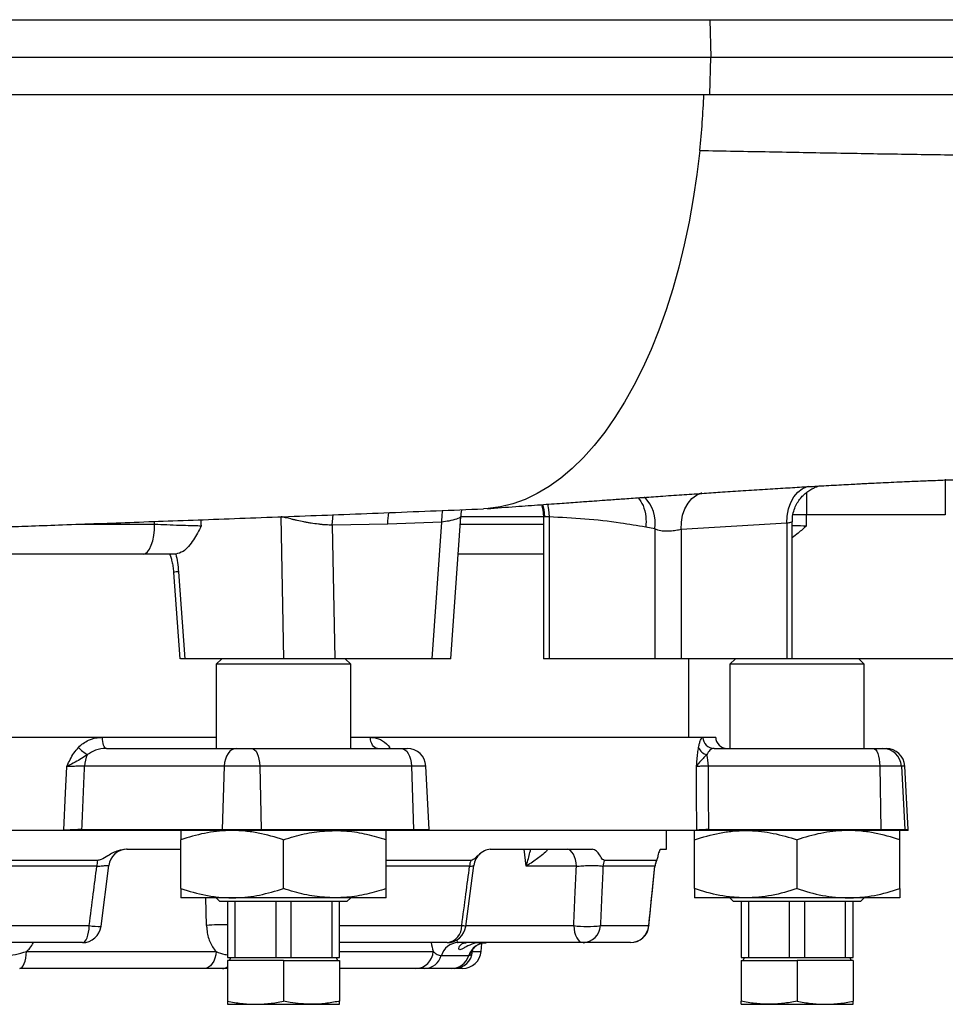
# Model space of a CAD drawing. Header units: millimetres. Extents: x 1536 to 5315, y 842 to 6038.
# Tile 10 of 18: x 4519 to 5015, y 1115 to 1642. Entities that reach past the tile are written whole.
import ezdxf

# ---------------------------------------------------------------- set-up
doc = ezdxf.new("R2010")
doc.units = ezdxf.units.MM
doc.header["$LTSCALE"] = 2

msp = doc.modelspace()

# ---------------------------------------------------------------- linework, layer by layer
at = {"color": 7, "linetype": 'Continuous', "lineweight": 25}
for p, q in [((4888.93, 1641.76), (4889.5, 1621.76)), ((4888.93, 1641.76), (4888.95, 1641.76)), ((4888.95, 1641.76), (4889.52, 1621.76)), ((4888.93, 1601.76), (4889.5, 1621.76)), ((4888.95, 1601.76), (4889.52, 1621.76)), ((4889.5, 1621.76), (4889.52, 1621.76)), ((4888.93, 1601.76), (4888.95, 1601.76)), ((5015.1, 1395.76), (5015.1, 1376.81)), ((4660.97, 1299.76), (4659.51, 1375.76)), ((4750.25, 1299.76), (4755.7, 1375.8)), ((4799.99, 1375.76), (4799.99, 1299.76)), ((4802.92, 1375.62), (4802.92, 1299.76)), ((5015.1, 1376.81), (4940.81, 1376.81)), ((4716.55, 1371.81), (4686.88, 1371.24)), ((4686.88, 1371.24), (4688.25, 1299.76)), ((4745.5, 1372.86), (4716.55, 1371.81)), ((4740.26, 1299.76), (4745.5, 1372.86)), ((4930.2, 1372.22), (4873.63, 1368.82)), ((4930.2, 1372.22), (4930.2, 1299.76)), ((4933.13, 1299.76), (4933.13, 1373.07)), ((4859.49, 1369.23), (4854.71, 1370.18)), ((4859.49, 1369.23), (4859.49, 1299.76)), ((4873.63, 1368.82), (4873.63, 1299.76)), ((4585.64, 1355.76), (4438.75, 1355.76)), ((4603.07, 1355.77), (4602.77, 1355.76)), ((4799.99, 1355.76), (4754.26, 1355.76)), ((4601.9, 1345.87), (4605.27, 1299.74)), ((4604.55, 1346.29), (4607.95, 1299.76)), ((4660.97, 1299.76), (4607.95, 1299.76)), ((4627.73, 1299.76), (4624.73, 1296.76)), ((4624.73, 1296.76), (4624.73, 1251.76)), ((4696.73, 1296.76), (4624.73, 1296.76)), ((4688.25, 1299.76), (4660.97, 1299.76)), ((4740.26, 1299.76), (4688.25, 1299.76)), ((4696.73, 1296.76), (4693.73, 1299.76)), ((4696.73, 1251.76), (4696.73, 1296.76)), ((4750.25, 1299.76), (4740.26, 1299.76)), ((4802.92, 1299.76), (4799.99, 1299.76)), ((4859.49, 1299.76), (4802.92, 1299.76)), ((4873.63, 1299.76), (4859.49, 1299.76)), ((4930.2, 1299.76), (4873.63, 1299.76)), ((4877.73, 1257.76), (4877.73, 1299.76)), ((4902.73, 1299.76), (4899.73, 1296.76)), ((4899.73, 1296.76), (4899.73, 1251.76)), ((4971.73, 1296.76), (4899.73, 1296.76)), ((4933.13, 1299.76), (4930.2, 1299.76)), ((5095.75, 1299.76), (4933.13, 1299.76)), ((4971.73, 1296.76), (4968.73, 1299.76)), ((4971.73, 1251.76), (4971.73, 1296.76)), ((4146.73, 1257.76), (4624.73, 1257.76)), ((4696.73, 1257.76), (4892.16, 1257.76)), ((4892.16, 1257.66), (4892.16, 1257.76)), ((4565.89, 1251.76), (4635.45, 1251.76)), ((4635.45, 1251.76), (4643.7, 1251.76)), ((4643.7, 1251.76), (4723.64, 1251.76)), ((4723.64, 1251.76), (4726.98, 1251.76)), ((4891.26, 1251.76), (4976.59, 1251.76)), ((4976.59, 1251.76), (4981.62, 1251.76)), ((4981.62, 1251.76), (4983.41, 1251.76)), ((4629.03, 1242.29), (4554.22, 1242.29)), ((4629.03, 1242.29), (4627.89, 1208.29)), ((4648.01, 1242.29), (4629.03, 1242.29)), ((4648.01, 1242.29), (4648.78, 1208.29)), ((4729.29, 1242.29), (4648.01, 1242.29)), ((4729.29, 1242.29), (4730.3, 1208.29)), ((4738.75, 1208.29), (4736.97, 1242.29)), ((4980.01, 1242.29), (4888.24, 1242.29)), ((4980.01, 1242.29), (4980.62, 1208.29)), ((4991.58, 1242.29), (4980.01, 1242.29)), ((4991.58, 1242.29), (4993.35, 1208.29)), ((4995.17, 1208.29), (4993.39, 1242.29)), ((4228.24, 1207.94), (4543.21, 1207.94)), ((4543.21, 1207.76), (4228.24, 1207.76)), ((4627.88, 1207.76), (4552.75, 1207.76)), ((4552.76, 1208.29), (4627.89, 1208.29)), ((4648.79, 1207.76), (4627.88, 1207.76)), ((4627.89, 1208.29), (4648.78, 1208.29)), ((4648.78, 1208.29), (4730.3, 1208.29)), ((4730.3, 1207.76), (4648.79, 1207.76)), ((4738.76, 1207.76), (4730.3, 1207.76)), ((4882.1, 1207.76), (4738.76, 1207.76)), ((4865.73, 1197.76), (4865.73, 1207.76)), ((4888.46, 1208.29), (4980.62, 1208.29)), ((4980.62, 1207.76), (4888.47, 1207.76)), ((4980.62, 1208.29), (4993.35, 1208.29)), ((4993.37, 1207.76), (4980.62, 1207.76)), ((4995.19, 1207.76), (4993.37, 1207.76)), ((4605.73, 1176.68), (4605.73, 1202.85)), ((4660.73, 1176.68), (4660.73, 1202.85)), ((4715.73, 1176.68), (4715.73, 1202.85)), ((4880.73, 1176.68), (4880.73, 1202.85)), ((4935.73, 1176.68), (4935.73, 1202.85)), ((4990.73, 1176.68), (4990.73, 1202.85)), ((4576.79, 1197.76), (4576.71, 1197.76)), ((4576.79, 1197.76), (4605.73, 1197.76)), ((4771.36, 1197.76), (4826.06, 1197.76)), ((4862.6, 1197.76), (4865.73, 1197.76)), ((4561.1, 1191.77), (4457.26, 1191.77)), ((4761.01, 1191.77), (4715.73, 1191.77)), ((4860.37, 1191.77), (4832.54, 1191.77)), ((4560.8, 1188.64), (4457.14, 1188.64)), ((4563.05, 1156.51), (4567.15, 1188.99)), ((4758.3, 1156.45), (4762.58, 1189.08)), ((4817.54, 1188.64), (4790.6, 1188.64)), ((4859.58, 1188.64), (4831.8, 1188.64)), ((4856.41, 1156.75), (4859.64, 1188.75)), ((4856.41, 1156.75), (4859.64, 1188.75)), ((4633.23, 1171.76), (4605.73, 1171.76)), ((4624.73, 1171.76), (4626.73, 1169.76)), ((4688.23, 1171.76), (4633.23, 1171.76)), ((4715.73, 1171.76), (4688.23, 1171.76)), ((4694.73, 1169.76), (4696.73, 1171.76)), ((4908.23, 1171.76), (4880.73, 1171.76)), ((4899.73, 1171.76), (4901.73, 1169.76)), ((4963.23, 1171.76), (4908.23, 1171.76)), ((4990.73, 1171.76), (4963.23, 1171.76)), ((4969.73, 1169.76), (4971.73, 1171.76)), ((4694.73, 1169.76), (4626.73, 1169.76)), ((4630.73, 1169.76), (4630.73, 1139.76)), ((4634.9, 1139.76), (4634.9, 1169.76)), ((4656.55, 1169.76), (4656.55, 1139.76)), ((4664.9, 1139.76), (4664.9, 1169.76)), ((4686.55, 1169.76), (4686.55, 1139.76)), ((4690.73, 1139.76), (4690.73, 1169.76)), ((4969.73, 1169.76), (4901.73, 1169.76)), ((4905.73, 1169.76), (4905.73, 1139.76)), ((4909.9, 1139.76), (4909.9, 1169.76)), ((4931.55, 1169.76), (4931.55, 1139.76)), ((4939.9, 1139.76), (4939.9, 1169.76)), ((4961.55, 1169.76), (4961.55, 1139.76)), ((4965.73, 1139.76), (4965.73, 1169.76)), ((4459.98, 1156.89), (4556.72, 1156.89)), ((4830.41, 1156.89), (4856.33, 1156.89)), ((4553.14, 1147.76), (4458.43, 1147.76)), ((4748.4, 1147.76), (4690.73, 1147.76)), ((4821.11, 1147.76), (4754.24, 1147.76)), ((4766.52, 1143.05), (4766.9, 1147.39)), ((4846.49, 1147.76), (4821.11, 1147.76)), ((4523.08, 1143.05), (4624.63, 1143.05)), ((4630.73, 1139.76), (4634.9, 1139.76)), ((4632.54, 1139.76), (4631.61, 1138.16)), ((4634.9, 1139.76), (4656.55, 1139.76)), ((4656.55, 1139.76), (4664.9, 1139.76)), ((4664.9, 1139.76), (4686.55, 1139.76)), ((4686.55, 1139.76), (4690.73, 1139.76)), ((4689.84, 1138.16), (4688.92, 1139.76)), ((4745.26, 1140.84), (4759.92, 1140.84)), ((4905.73, 1139.76), (4909.9, 1139.76)), ((4907.54, 1139.76), (4906.61, 1138.16)), ((4909.9, 1139.76), (4931.55, 1139.76)), ((4931.55, 1139.76), (4939.9, 1139.76)), ((4939.9, 1139.76), (4961.55, 1139.76)), ((4961.55, 1139.76), (4965.73, 1139.76)), ((4964.84, 1138.16), (4963.92, 1139.76)), ((4618.38, 1133.92), (4519.48, 1133.92)), ((4630.73, 1133.92), (4628.05, 1133.92)), ((4630.73, 1138.16), (4630.73, 1116.45)), ((4660.73, 1138.16), (4630.73, 1138.16)), ((4660.73, 1138.16), (4660.73, 1116.45)), ((4660.73, 1138.16), (4690.73, 1138.16)), ((4690.73, 1138.16), (4690.73, 1116.45)), ((4731.6, 1133.92), (4690.73, 1133.92)), ((4750.57, 1133.92), (4736.27, 1133.92)), ((4756.56, 1133.92), (4752.14, 1133.92)), ((4905.73, 1138.16), (4905.73, 1116.45)), ((4905.73, 1138.16), (4935.73, 1138.16)), ((4935.73, 1138.16), (4935.73, 1116.45)), ((4965.73, 1138.16), (4935.73, 1138.16)), ((4965.73, 1138.16), (4965.73, 1116.45)), ((4630.73, 1114.76), (4645.73, 1114.76)), ((4645.73, 1114.76), (4675.73, 1114.76)), ((4675.73, 1114.76), (4690.73, 1114.76)), ((4905.73, 1114.76), (4920.73, 1114.76)), ((4920.73, 1114.76), (4950.73, 1114.76)), ((4950.73, 1114.76), (4965.73, 1114.76))]:
    msp.add_line(p, q, dxfattribs=at)
at = {"color": 8, "linetype": 'Continuous', "lineweight": 25}
for p, q in [((4940.81, 1388.93), (4940.81, 1376.81)), ((4799.99, 1375.76), (4755.69, 1375.76)), ((4800.51, 1375.76), (4799.99, 1375.76)), ((4552.01, 1371.76), (4591.74, 1371.76)), ((4755.41, 1371.76), (4799.99, 1371.76)), ((4563.78, 1257.66), (4624.73, 1257.66)), ((4696.73, 1257.66), (4707.29, 1257.66)), ((4885.34, 1257.66), (4892.16, 1257.66)), ((4717.4, 1251.76), (4717.75, 1252.29)), ((4736.97, 1242.29), (4729.29, 1242.29)), ((4993.39, 1242.29), (4991.58, 1242.29)), ((4730.3, 1208.29), (4738.75, 1208.29)), ((4738.76, 1207.94), (4882.1, 1207.94)), ((4993.35, 1208.29), (4995.17, 1208.29)), ((4790.6, 1188.64), (4789.58, 1197.76)), ((4801.43, 1197.76), (4801.69, 1197.76)), ((4760.39, 1188.64), (4715.73, 1188.64)), ((4859.58, 1188.64), (4859.56, 1188.76)), ((4619.54, 1156.89), (4619.18, 1171.76)), ((4690.73, 1156.89), (4756.15, 1156.89)), ((4758.35, 1156.89), (4816.13, 1156.89)), ((4856.33, 1156.89), (4856.43, 1156.75)), ((4761.98, 1143.05), (4762.35, 1144.53)), ((4690.73, 1143.05), (4740.89, 1143.05)), ((4761.98, 1143.05), (4766.52, 1143.05))]:
    msp.add_line(p, q, dxfattribs=at)
at = {"color": 7, "linetype": 'Continuous', "lineweight": 25, "flags": 128}
for points in [[(4883.65, 1571.76), (4882.09, 1558.82), (4880.18, 1546.06), (4877.92, 1533.53), (4875.33, 1521.28), (4872.39, 1509.32), (4869.14, 1497.71), (4865.57, 1486.47), (4861.69, 1475.64), (4857.52, 1465.26), (4853.08, 1455.35), (4848.37, 1445.94), (4843.4, 1437.07), (4838.2, 1428.76), (4832.78, 1421.03), (4827.15, 1413.91), (4821.34, 1407.42), (4815.36, 1401.58), (4809.22, 1396.41), (4802.95, 1391.92), (4796.57, 1388.13), (4790.1, 1385.04), (4783.54, 1382.68), (4776.94, 1381.04), (4770.3, 1380.12), (4767.83, 1379.97)], [(4798.9, 1382.26), (4799.6, 1379.67), (4799.99, 1375.76)], [(4585.64, 1355.76), (4586.83, 1356.07), (4587.97, 1356.98), (4589.03, 1358.46), (4589.95, 1360.45), (4590.71, 1362.87), (4591.27, 1365.64), (4591.62, 1368.64), (4591.74, 1371.76)], [(4565.89, 1251.76), (4565.48, 1251.88), (4565.09, 1252.21), (4564.73, 1252.75), (4564.41, 1253.48), (4564.14, 1254.38), (4563.95, 1255.4), (4563.82, 1256.5), (4563.78, 1257.66)], [(4711.1, 1251.76), (4710.36, 1251.88), (4709.65, 1252.21), (4709, 1252.75), (4708.43, 1253.48), (4707.95, 1254.38), (4707.59, 1255.4), (4707.37, 1256.5), (4707.29, 1257.66)], [(4635.45, 1251.76), (4634.24, 1251.58), (4633.07, 1251.05), (4631.99, 1250.19), (4631.03, 1249.02), (4630.23, 1247.59), (4629.61, 1245.95), (4629.21, 1244.16), (4629.03, 1242.29)], [(4643.7, 1251.76), (4644.52, 1251.58), (4645.3, 1251.05), (4646.03, 1250.19), (4646.67, 1249.02), (4647.21, 1247.59), (4647.62, 1245.95), (4647.89, 1244.16), (4648.01, 1242.29)], [(4723.64, 1251.76), (4724.71, 1251.58), (4725.74, 1251.05), (4726.69, 1250.19), (4727.53, 1249.02), (4728.24, 1247.59), (4728.78, 1245.95), (4729.13, 1244.16), (4729.29, 1242.29)], [(4976.59, 1251.76), (4977.24, 1251.58), (4977.86, 1251.05), (4978.43, 1250.19), (4978.94, 1249.02), (4979.37, 1247.59), (4979.7, 1245.95), (4979.91, 1244.16), (4980.01, 1242.29)], [(4543.21, 1207.94), (4544.05, 1227.91), (4544.64, 1241.94)], [(4882.1, 1207.94), (4881.96, 1227.91), (4881.87, 1241.94)], [(4817.54, 1188.64), (4817.38, 1190.46), (4817.05, 1192.19), (4816.56, 1193.76), (4815.94, 1195.14), (4815.2, 1196.26), (4814.38, 1197.08), (4813.48, 1197.59), (4812.56, 1197.76)], [(4553.14, 1147.76), (4553.8, 1147.94), (4554.44, 1148.44), (4555.04, 1149.27), (4555.57, 1150.39), (4556.01, 1151.76), (4556.36, 1153.34), (4556.6, 1155.07), (4556.72, 1156.89)], [(4816.13, 1156.89), (4816.29, 1155.07), (4816.62, 1153.34), (4817.11, 1151.76), (4817.73, 1150.39), (4818.47, 1149.27), (4819.3, 1148.44), (4820.19, 1147.94), (4821.11, 1147.76)], [(4519.48, 1133.92), (4520.15, 1134.1), (4520.79, 1134.6), (4521.39, 1135.43), (4521.92, 1136.55), (4522.37, 1137.92), (4522.72, 1139.5), (4522.96, 1141.23), (4523.08, 1143.05)], [(4624.63, 1143.05), (4624.42, 1141.23), (4624.01, 1139.5), (4623.4, 1137.92), (4622.62, 1136.55), (4621.7, 1135.43), (4620.66, 1134.6), (4619.54, 1134.1), (4618.38, 1133.92)]]:
    msp.add_lwpolyline(points, dxfattribs=at)
at = {"color": 8, "linetype": 'Continuous', "lineweight": 25, "flags": 128}
for points in [[(4930.2, 1372.22), (4930.37, 1376.12), (4931.08, 1379.88), (4932.31, 1383.34), (4934, 1386.37), (4936.09, 1388.86), (4938.49, 1390.7), (4941.12, 1391.83), (4942.06, 1392.05)], [(4873.63, 1368.82), (4873.77, 1372.74), (4874.45, 1376.52), (4875.66, 1379.99), (4877.34, 1383.02), (4879.42, 1385.51), (4881.83, 1387.34), (4884.47, 1388.45), (4884.69, 1388.51)], [(4799.47, 1382.3), (4800.15, 1379.67), (4800.51, 1375.76)], [(4802.16, 1382.5), (4802.7, 1379.53), (4802.92, 1375.62)], [(4686.88, 1371.24), (4687.08, 1374.98), (4687.32, 1376.85)], [(4745.5, 1372.86), (4745.73, 1376.96), (4746.04, 1379.14)]]:
    msp.add_lwpolyline(points, dxfattribs=at)
at = {"color": 7, "linetype": 'Continuous', "lineweight": 25}
for centre, radius, start, end in [((4414.34, 1621.23), 471.9, 353.9826, 357.6354), ((4891.3, 1257.72), 5.96, 180.6044, 269.6188), ((4898.16, 1257.76), 6, 181, 270), ((4564.77, 1264.5), 18.41, 221.5715, 240.9745), ((4726.98, 1241.76), 10, 3, 90), ((4888.5, 1254.05), 5.75, 197.8194, 258.7749), ((4981.61, 1241.78), 9.98, 2.9092, 89.9196), ((4983.41, 1241.76), 10, 3, 90), ((4567.6, 1242.03), 13.38, 151.5419, 178.8984), ((4865.13, 1242.16), 23.1, 0.3046, 15.6777), ((4511.27, 1207.76), 31.94, 0, 0.3131), ((4568.34, 1207.76), 15.58, 178.0737, 179.9981), ((4643.46, 1207.76), 15.58, 178.0737, 179.9981), ((4625.54, 1207.76), 23.25, 0.0043, 1.2942), ((4712.7, 1207.76), 17.61, 359.9967, 1.6999), ((4728.76, 1207.76), 10, 0, 3), ((4871.04, 1207.76), 11.06, 0.0373, 0.9411), ((4859.75, 1207.77), 28.72, 359.987, 1.031), ((4951.26, 1207.76), 29.36, 359.9984, 1.0196), ((4983.22, 1207.76), 10.15, 0.0164, 2.9717), ((4985.19, 1207.76), 10, 0, 3), ((4577.1, 1187.76), 10, 90.0117, 173.0375), ((4585.85, 1187.88), 25.06, 171.0791, 178.2776), ((4772.66, 1187.82), 12.3, 161.2673, 176.1877), ((4772.54, 1187.76), 10, 129.4484, 172.4946), ((4842.36, 1187.78), 10.6, 157.9148, 175.3845), ((4869.63, 1187.77), 10.09, 156.6382, 175.0637), ((4869.65, 1187.76), 10, 154.2169, 174.4812), ((4869.65, 1187.76), 10, 154.4021, 174.4397), ((4553.14, 1157.76), 10, 270, 352.7647), ((4747.28, 1156.57), 8.88, 277.2749, 2.0958), ((4748.4, 1157.76), 10, 270, 352.4576), ((4823.27, 1208.55), 52.15, 262.1318, 277.8682), ((4820.8, 1157.37), 9.62, 271.8175, 357.1268), ((4846.43, 1157.69), 9.93, 270.3138, 355.3885), ((4846.49, 1157.76), 10, 270, 354.1546), ((4754.41, 1138.25), 9.51, 91.0425, 164.183), ((4769.32, 1137.92), 9.84, 90.3081, 162.7143), ((4731.29, 1143.53), 9.61, 271.838, 357.1486), ((4736.1, 1143.44), 9.51, 271.0448, 344.1809), ((4750.52, 1143.77), 9.85, 270.3101, 342.7123), ((4752.09, 1143.85), 9.93, 270.3066, 355.3786), ((4756.56, 1143.93), 10, 270, 355)]:
    msp.add_arc(centre, radius, start, end, dxfattribs=at)
at = {"color": 8, "linetype": 'Continuous', "lineweight": 25}
for centre, radius, start, end in [((4839.82, 1372.37), 19.92, 350.9065, 44.8253), ((4943.17, 1020.25), 356.57, 90.3788, 91.5634), ((4604.73, 1336.47), 9.81, 91.0634, 106.7691), ((4561.6, 1184.72), 28.26, 260.0524, 272.97), ((4627.39, 1089.05), 68.3, 87.1982, 96.5982), ((4755.54, 1148.36), 8.56, 71.0758, 85.9308), ((4627.97, 1138.66), 4.73, 270.8869, 305.5543)]:
    msp.add_arc(centre, radius, start, end, dxfattribs=at)
at = {"color": 7, "linetype": 'Continuous', "lineweight": 25}
for centre, major_axis, ratio, start_param, end_param in [((4385.73, -35.39), (0, 10685.44), 0.052408, 4.844383, 4.844938), ((4289.51, 3379.09), (308.59, 9147.47), 0.037812, 4.474067, 4.477891), ((4436.92, 3379.09), (-164.32, 9147.48), 0.04642, 4.471957, 4.475782)]:
    msp.add_ellipse(centre, major_axis=major_axis, ratio=ratio, start_param=start_param, end_param=end_param, dxfattribs=at)
at = {"color": 8, "linetype": 'Continuous', "lineweight": 25}
for centre, major_axis, ratio, start_param, end_param in [((4385.73, -36.44), (-467.95, 10685.43), 0.02522, 4.843456, 4.843592), ((4403.02, -35.39), (-485.31, 10685.43), 0.02615, 4.843195, 4.843496)]:
    msp.add_ellipse(centre, major_axis=major_axis, ratio=ratio, start_param=start_param, end_param=end_param, dxfattribs=at)
at = {"color": 7, "linetype": 'Continuous', "lineweight": 25}
for points, knots in [([(3804.32, 1641.76), (3816.47, 1641.76), (3840.79, 1641.76), (3878.26, 1641.76), (3916.39, 1641.76), (3955.64, 1641.76), (3995.98, 1641.76), (4037.37, 1641.76), (4079.25, 1641.76), (4121.55, 1641.76), (4164.19, 1641.76), (4207.12, 1641.76), (4250.24, 1641.76), (4293.9, 1641.76), (4338.02, 1641.76), (4382.55, 1641.76), (4426.98, 1641.76), (4470.86, 1641.76), (4514.13, 1641.76), (4556.74, 1641.76), (4598.95, 1641.76), (4641.41, 1641.76), (4684.04, 1641.76), (4726.75, 1641.76), (4768.73, 1641.76), (4809.84, 1641.76), (4850.06, 1641.76), (4875.98, 1641.76), (4888.93, 1641.76)], [0, 0, 0, 0, 0.036607, 0.073244, 0.109881, 0.146488, 0.184426, 0.222396, 0.260366, 0.298304, 0.336238, 0.374206, 0.412173, 0.450107, 0.489133, 0.528194, 0.567255, 0.606281, 0.644389, 0.682531, 0.720673, 0.758781, 0.79892, 0.839136, 0.879391, 0.919646, 0.959861, 1, 1, 1, 1]), ([(4888.95, 1641.76), (4895.78, 1641.76), (4909.42, 1641.76), (4936.3, 1641.76), (4968.98, 1641.76), (5006.64, 1641.76), (5042.55, 1641.76), (5076.53, 1641.76), (5108.49, 1641.76), (5138.38, 1641.76), (5166.15, 1641.76), (5191.73, 1641.76), (5215.06, 1641.76), (5234.54, 1641.76), (5250.68, 1641.76), (5263.96, 1641.76), (5275.73, 1641.76), (5286.14, 1641.76), (5295.07, 1641.76), (5302.46, 1641.76), (5308.1, 1641.76), (5312.23, 1641.76), (5313.43, 1641.76), (5314.05, 1641.76)], [0, 0, 0, 0, 0.027305, 0.054609, 0.109573, 0.164615, 0.219657, 0.274621, 0.329311, 0.384001, 0.438691, 0.493382, 0.548071, 0.60276, 0.645473, 0.688223, 0.730974, 0.773687, 0.818392, 0.86314, 0.907888, 0.952593, 1, 1, 1, 1]), ([(3804.52, 1621.76), (3816.61, 1621.76), (3840.8, 1621.76), (3878.08, 1621.76), (3916, 1621.76), (3955.12, 1621.76), (3995.41, 1621.76), (4036.84, 1621.76), (4078.77, 1621.76), (4121.1, 1621.76), (4163.78, 1621.76), (4206.75, 1621.76), (4249.92, 1621.76), (4293.62, 1621.76), (4337.79, 1621.76), (4382.36, 1621.76), (4426.83, 1621.76), (4470.76, 1621.76), (4514.08, 1621.76), (4556.73, 1621.76), (4598.98, 1621.76), (4641.51, 1621.76), (4684.21, 1621.76), (4727, 1621.76), (4769.07, 1621.76), (4810.26, 1621.76), (4850.55, 1621.76), (4876.53, 1621.76), (4889.5, 1621.76)], [0, 0, 0, 0, 0.036397, 0.072823, 0.109249, 0.145646, 0.183611, 0.22161, 0.259608, 0.297573, 0.335535, 0.37353, 0.411525, 0.449488, 0.488542, 0.527631, 0.566721, 0.605776, 0.643912, 0.682081, 0.720251, 0.758387, 0.798591, 0.838873, 0.879194, 0.919515, 0.959796, 1, 1, 1, 1]), ([(4889.52, 1621.76), (4898.45, 1621.76), (4907.44, 1621.76), (4925.08, 1621.76), (4933.78, 1621.76), (4959.52, 1621.76), (4976.2, 1621.76), (5024.72, 1621.76), (5055.03, 1621.76), (5111.22, 1621.76), (5137.1, 1621.76), (5184.1, 1621.76), (5205.22, 1621.76), (5242.27, 1621.76), (5258.17, 1621.76), (5284.27, 1621.76), (5294.48, 1621.76), (5308.94, 1621.76), (5313.31, 1621.76), (5314.87, 1621.76)], [0, 0, 0, 0, 0.03125, 0.03125, 0.0625, 0.0625, 0.125, 0.125, 0.25, 0.25, 0.375, 0.375, 0.5, 0.5, 0.625, 0.625, 0.75, 0.75, 0.8722161, 0.8722161, 0.8722161, 0.8722161]), ([(3804.32, 1601.76), (3816.47, 1601.76), (3840.79, 1601.76), (3878.26, 1601.76), (3916.39, 1601.76), (3955.64, 1601.76), (3995.98, 1601.76), (4037.37, 1601.76), (4079.26, 1601.76), (4121.55, 1601.76), (4164.19, 1601.76), (4207.12, 1601.76), (4250.24, 1601.76), (4293.9, 1601.76), (4338.02, 1601.76), (4382.55, 1601.76), (4426.98, 1601.76), (4470.86, 1601.76), (4514.13, 1601.76), (4556.74, 1601.76), (4598.95, 1601.76), (4641.41, 1601.76), (4684.04, 1601.76), (4726.75, 1601.76), (4768.73, 1601.76), (4809.84, 1601.76), (4850.06, 1601.76), (4875.99, 1601.76), (4888.93, 1601.76)], [0, 0, 0, 0, 0.036607, 0.073244, 0.109881, 0.146488, 0.184426, 0.222396, 0.260366, 0.298303, 0.336238, 0.374205, 0.412172, 0.450107, 0.489132, 0.528193, 0.567254, 0.60628, 0.644388, 0.68253, 0.720672, 0.75878, 0.798919, 0.839135, 0.87939, 0.919645, 0.959861, 1, 1, 1, 1]), ([(4888.95, 1601.76), (4895.78, 1601.76), (4909.43, 1601.76), (4936.3, 1601.76), (4968.98, 1601.76), (5006.64, 1601.76), (5042.55, 1601.76), (5076.54, 1601.76), (5108.5, 1601.76), (5138.39, 1601.76), (5166.15, 1601.76), (5191.73, 1601.76), (5215.06, 1601.76), (5234.54, 1601.76), (5250.68, 1601.76), (5263.96, 1601.76), (5275.73, 1601.76), (5286.14, 1601.76), (5295.07, 1601.76), (5302.46, 1601.76), (5308.1, 1601.76), (5312.23, 1601.76), (5313.43, 1601.76), (5314.05, 1601.76)], [0, 0, 0, 0, 0.027305, 0.054609, 0.109573, 0.164615, 0.219658, 0.274622, 0.329312, 0.384002, 0.438692, 0.493383, 0.548072, 0.602762, 0.645475, 0.688225, 0.730975, 0.773688, 0.818394, 0.863142, 0.907889, 0.952595, 1, 1, 1, 1]), ([(4883.65, 1571.76), (4896.14, 1571.54), (4921.11, 1571.08), (4957.09, 1570.42), (4991.8, 1569.83), (5025.09, 1569.34), (5056.89, 1568.97), (5087.11, 1568.77), (5114.89, 1568.75), (5140.3, 1568.94), (5163.44, 1569.34), (5185, 1569.98), (5204.91, 1570.87), (5223.09, 1572.06), (5239.49, 1573.54), (5254.11, 1575.27), (5266.91, 1577.25), (5277.93, 1579.43), (5287.16, 1581.81), (5294.63, 1584.35), (5300.73, 1587.18), (5304.9, 1590.33), (5306.94, 1592.91), (5306.79, 1594.4), (5306.76, 1594.72)], [0, 0, 0, 0, 0.049526, 0.098966, 0.148293, 0.197497, 0.246575, 0.295539, 0.344407, 0.389139, 0.433832, 0.47851, 0.523185, 0.567851, 0.612512, 0.657177, 0.701851, 0.746531, 0.791211, 0.835881, 0.880529, 0.933097, 0.985623, 1, 1, 1, 1]), ([(4769.75, 1380.08), (4774.89, 1380.46), (4784.53, 1381.16), (4797.89, 1382.13), (4809.31, 1382.95), (4818.8, 1383.63), (4826.46, 1384.18), (4832.35, 1384.6), (4836.86, 1384.92), (4840.74, 1385.2), (4846.3, 1385.59), (4854.13, 1386.14), (4864.43, 1386.86), (4875.19, 1387.6), (4885.81, 1388.32), (4896.33, 1389.02), (4907.23, 1389.73), (4918.48, 1390.45), (4929.32, 1391.12), (4939.37, 1391.72), (4947.46, 1392.19), (4954.13, 1392.57), (4959.42, 1392.86), (4964.35, 1393.12), (4968.55, 1393.34), (4972.31, 1393.54), (4976.21, 1393.73), (4980.88, 1393.96), (4986.25, 1394.21), (4991.86, 1394.47), (4997.07, 1394.69), (5001.68, 1394.89), (5006.26, 1395.07), (5011.06, 1395.25), (5016.49, 1395.45), (5022.3, 1395.64), (5028.49, 1395.83), (5035.17, 1396.02), (5041.65, 1396.18), (5046.73, 1396.28), (5048.88, 1396.31), (5049.95, 1396.33)], [0, 0, 0, 0, 0.040657, 0.0763278, 0.1070433, 0.1328936, 0.1536559, 0.1698688, 0.1815909, 0.1912447, 0.2023634, 0.2285002, 0.2577506, 0.29104, 0.3225725, 0.3524527, 0.3867407, 0.4239355, 0.4594942, 0.4929439, 0.5253277, 0.5439612, 0.5640956, 0.5828994, 0.5985986, 0.6116204, 0.6263968, 0.6441423, 0.6670824, 0.6915427, 0.7142168, 0.735078, 0.7541381, 0.7796989, 0.804804, 0.8306163, 0.8601496, 0.8936046, 0.9295154, 0.9649396, 1, 1, 1, 1]), ([(4933.21, 1373.07), (4933.2, 1373.81), (4933.18, 1375.71), (4933.84, 1378.66), (4935.01, 1381.72), (4936.58, 1384.4), (4938.42, 1386.68), (4940.43, 1388.56), (4942.51, 1390.02), (4944.5, 1391.09), (4946.27, 1391.81), (4947.21, 1392.08), (4947.62, 1392.2)], [0, 0, 0, 0, 0.084855, 0.2169192, 0.3412564, 0.4589307, 0.5703472, 0.6754315, 0.7735621, 0.8631396, 0.9411165, 1, 1, 1, 1]), ([(4850.62, 1385.89), (4851.58, 1384.57), (4853.59, 1381.78), (4854.86, 1376.16), (4854.9, 1372.11), (4854.72, 1370.26), (4854.71, 1370.18)], [0, 0, 0, 0, 0.329452, 0.694834, 0.987018, 1, 1, 1, 1]), ([(3691.71, 1336.99), (3693.19, 1337.2), (3696.14, 1337.61), (3702.01, 1338.24), (3709.14, 1338.89), (3717.79, 1339.59), (3727.9, 1340.33), (3739.28, 1341.08), (3751.52, 1341.82), (3767.29, 1342.7), (3787.22, 1343.72), (3811.86, 1344.88), (3837.7, 1346.02), (3864.04, 1347.11), (3889.48, 1348.13), (3913.62, 1349.05), (3936.2, 1349.9), (3957.66, 1350.7), (3978.38, 1351.45), (3999.01, 1352.2), (4024.46, 1353.12), (4055.39, 1354.23), (4092.32, 1355.56), (4129.21, 1356.87), (4165.82, 1358.17), (4202.11, 1359.45), (4240.12, 1360.79), (4276.41, 1362.07), (4310.66, 1363.27), (4342.57, 1364.38), (4370.78, 1365.37), (4394.91, 1366.21), (4414.09, 1366.89), (4432.07, 1367.52), (4447.88, 1368.07), (4461.6, 1368.55), (4473.32, 1368.97), (4483.56, 1369.33), (4492.44, 1369.64), (4501.7, 1369.97), (4512.72, 1370.36), (4526.72, 1370.86), (4543.31, 1371.45), (4561.66, 1372.11), (4581.37, 1372.83), (4601.94, 1373.58), (4623.64, 1374.37), (4646.28, 1375.22), (4669.62, 1376.1), (4693.57, 1377.01), (4718.01, 1377.96), (4743.02, 1378.96), (4759.44, 1379.63), (4767.82, 1379.97)], [0, 0, 0, 0, 0.018229, 0.036235, 0.054007, 0.071623, 0.089159, 0.106666, 0.124163, 0.141684, 0.169823, 0.198172, 0.226519, 0.253595, 0.279179, 0.301646, 0.322686, 0.342241, 0.36034, 0.378365, 0.396806, 0.426602, 0.457382, 0.489138, 0.516979, 0.545656, 0.575469, 0.606465, 0.630406, 0.655051, 0.680431, 0.695752, 0.71097, 0.724921, 0.737513, 0.747774, 0.756898, 0.764883, 0.771727, 0.777705, 0.786625, 0.797632, 0.810726, 0.825905, 0.841274, 0.857924, 0.875541, 0.894124, 0.913672, 0.933816, 0.954904, 0.976956, 1, 1, 1, 1]), ([(4686.88, 1371.24), (4685.73, 1371.24), (4684.53, 1371.29), (4682.67, 1371.41), (4682.04, 1371.46), (4680.75, 1371.58), (4680.1, 1371.65), (4678.15, 1371.88), (4676.85, 1372.07), (4674.9, 1372.38), (4674.24, 1372.5), (4672.95, 1372.73), (4672.31, 1372.85), (4670.43, 1373.23), (4669.22, 1373.49), (4667.46, 1373.88), (4666.88, 1374.01), (4665.77, 1374.27), (4665.23, 1374.4), (4664.2, 1374.65), (4663.7, 1374.77), (4662.74, 1375), (4662.27, 1375.11), (4660.96, 1375.43), (4660.18, 1375.61), (4659.51, 1375.76)], [0, 0, 0, 0, 0.125, 0.125, 0.1875, 0.1875, 0.25, 0.25, 0.375, 0.375, 0.4375, 0.4375, 0.5, 0.5, 0.625, 0.625, 0.6875, 0.6875, 0.75, 0.75, 0.8125, 0.8125, 0.875, 0.875, 1, 1, 1, 1]), ([(4716.55, 1371.81), (4716.55, 1371.89), (4716.57, 1373.98), (4716.85, 1375.99), (4717.13, 1377.93)], [0, 0, 0, 0, 0.038228, 1, 1, 1, 1]), ([(4755.77, 1375.79), (4755.79, 1376.47), (4755.84, 1377.73), (4756.2, 1378.94), (4756.37, 1379.51)], [0, 0, 0, 0, 0.534089, 1, 1, 1, 1]), ([(4802.92, 1375.62), (4802.37, 1375.67), (4801.9, 1375.7), (4801.09, 1375.75), (4800.76, 1375.76), (4800.51, 1375.76)], [0, 0, 0, 0, 0.5, 0.5, 1, 1, 1, 1]), ([(4854.71, 1370.18), (4850.2, 1370.93), (4839.35, 1372.74), (4822.08, 1374.72), (4809.31, 1375.32), (4802.92, 1375.62)], [0, 0, 0, 0, 0.26202, 0.631007, 1, 1, 1, 1]), ([(4591.74, 1371.76), (4593.91, 1371.67), (4598.26, 1371.48), (4605.14, 1371.23), (4611.29, 1371.03), (4614.97, 1370.95), (4616.45, 1370.93), (4616.76, 1370.93)], [0, 0, 0, 0, 0.235193, 0.470214, 0.704803, 0.938863, 1, 1, 1, 1]), ([(4616.76, 1370.93), (4616.75, 1370.92), (4616.07, 1369.59), (4614.7, 1366.96), (4612.46, 1363.12), (4609.93, 1359.7), (4606.82, 1356.68), (4604.4, 1356.1), (4603.07, 1355.77)], [0, 0, 0, 0, 0.001204, 0.180749, 0.359665, 0.558156, 0.75614, 1, 1, 1, 1]), ([(4940.85, 1370.93), (4940.84, 1370.92), (4939.35, 1369.59), (4936.86, 1367.34), (4934.2, 1365.31), (4933.13, 1364.49)], [0, 0, 0, 0, 0.003969, 0.595843, 1, 1, 1, 1]), ([(4873.63, 1368.82), (4872.76, 1368.66), (4871.02, 1368.33), (4867.68, 1367.96), (4864.27, 1367.92), (4861.4, 1368.35), (4860.05, 1368.97), (4859.49, 1369.23)], [0, 0, 0, 0, 0.214143, 0.42739, 0.63921, 0.851802, 1, 1, 1, 1]), ([(4602.77, 1355.76), (4601, 1355.76), (4597.23, 1355.76), (4591.41, 1355.76), (4587.58, 1355.76), (4585.64, 1355.76)], [0, 0, 0, 0, 0.30423, 0.647142, 1, 1, 1, 1]), ([(4599.77, 1355.67), (4599.92, 1355.31), (4600.29, 1354.38), (4600.89, 1352.39), (4601.43, 1349.83), (4601.78, 1347.58), (4601.85, 1346.24), (4601.87, 1345.87)], [0, 0, 0, 0, 0.152589, 0.388385, 0.646546, 0.901312, 1, 1, 1, 1]), ([(4603.07, 1355.77), (4603.07, 1355.77), (4603.43, 1354.28), (4604.08, 1351.16), (4604.39, 1347.93), (4604.55, 1346.29)], [0, 0, 0, 0, 0.00083, 0.493817, 1, 1, 1, 1]), ([(4607.95, 1299.76), (4606.94, 1299.76), (4605.36, 1299.76), (4605.5, 1299.76), (4605.55, 1299.76)], [0, 0, 0, 0, 0.644063, 1, 1, 1, 1]), ([(4551, 1252.29), (4551.79, 1253.03), (4553.42, 1254.55), (4557.25, 1256.67), (4560.86, 1257.6), (4563.38, 1257.65), (4563.78, 1257.66)], [0, 0, 0, 0, 0.225664, 0.459787, 0.914653, 1, 1, 1, 1]), ([(4707.29, 1257.66), (4707.94, 1257.63), (4710.18, 1257.51), (4713.99, 1256.18), (4716.49, 1253.59), (4717.75, 1252.29)], [0, 0, 0, 0, 0.1696002, 0.5834675, 1, 1, 1, 1]), ([(4883.02, 1252.29), (4883.17, 1253.03), (4883.47, 1254.55), (4884.18, 1256.67), (4884.83, 1257.6), (4885.27, 1257.65), (4885.34, 1257.66)], [0, 0, 0, 0, 0.2256638, 0.4597868, 0.9146532, 1, 1, 1, 1]), ([(4544.64, 1241.94), (4544.64, 1241.95), (4544.71, 1242.1), (4545.32, 1243.4), (4546.5, 1245.88), (4548.44, 1249.29), (4550.14, 1251.29), (4551, 1252.29)], [0, 0, 0, 0, 0.00288, 0.041766, 0.349054, 0.674914, 1, 1, 1, 1]), ([(4565.89, 1251.76), (4563.88, 1251.61), (4560.25, 1251.32), (4557.2, 1249.31), (4555.84, 1248.41)], [0, 0, 0, 0, 0.550348, 1, 1, 1, 1]), ([(4881.87, 1241.94), (4881.87, 1241.95), (4881.88, 1242.1), (4881.99, 1243.4), (4882.2, 1245.88), (4882.55, 1249.29), (4882.86, 1251.29), (4883.02, 1252.29)], [0, 0, 0, 0, 0.00288, 0.041766, 0.349055, 0.674914, 1, 1, 1, 1]), ([(4891.26, 1251.76), (4890.49, 1251.61), (4889.1, 1251.32), (4887.91, 1249.31), (4887.38, 1248.41)], [0, 0, 0, 0, 0.5503472, 1, 1, 1, 1]), ([(4555.84, 1248.41), (4554.75, 1247.7), (4552.58, 1246.3), (4549.04, 1244.2), (4546.31, 1242.82), (4544.83, 1242.04), (4544.64, 1241.94), (4544.64, 1241.94)], [0, 0, 0, 0, 0.299823, 0.598887, 0.949716, 0.99771, 1, 1, 1, 1]), ([(4887.38, 1248.41), (4886.72, 1247.7), (4885.39, 1246.3), (4883.3, 1244.2), (4882.24, 1242.82), (4881.91, 1242.04), (4881.87, 1241.94), (4881.87, 1241.94)], [0, 0, 0, 0, 0.299822, 0.598887, 0.949715, 0.997709, 1, 1, 1, 1]), ([(4554.22, 1242.29), (4553.98, 1242.28), (4552.86, 1242.26), (4550.49, 1242.2), (4547.36, 1242.08), (4545.45, 1241.98), (4544.64, 1241.94)], [0, 0, 0, 0, 0.0913362, 0.4219525, 0.7530114, 1, 1, 1, 1]), ([(4888.24, 1242.29), (4887.95, 1242.28), (4886.62, 1242.26), (4884.51, 1242.2), (4882.63, 1242.08), (4882.1, 1241.98), (4881.87, 1241.94)], [0, 0, 0, 0, 0.091331, 0.421952, 0.753009, 1, 1, 1, 1]), ([(4552.76, 1208.29), (4551.83, 1208.27), (4549.97, 1208.23), (4546.54, 1208.1), (4544.32, 1207.99), (4543.21, 1207.94)], [0, 0, 0, 0, 0.331828, 0.66407, 1, 1, 1, 1]), ([(4552.75, 1207.76), (4551.82, 1207.76), (4549.96, 1207.76), (4546.53, 1207.76), (4544.32, 1207.76), (4543.21, 1207.76)], [0, 0, 0, 0, 0.332138, 0.664252, 1, 1, 1, 1]), ([(4633.23, 1207.76), (4632.57, 1207.76), (4627.64, 1207.71), (4618.33, 1206.64), (4609.95, 1204.12), (4605.73, 1202.85)], [0, 0, 0, 0, 0.070113, 0.530797, 1, 1, 1, 1]), ([(4605.73, 1207.76), (4605.73, 1207.76), (4605.73, 1207.71), (4605.73, 1206.64), (4605.73, 1204.12), (4605.73, 1202.85)], [0, 0, 0, 0, 0.070113, 0.530796, 1, 1, 1, 1]), ([(4660.73, 1202.85), (4656.26, 1204.19), (4649.52, 1206.2), (4640.27, 1207.55), (4635.57, 1207.69), (4633.23, 1207.76)], [0, 0, 0, 0, 0.495254, 0.74765, 1, 1, 1, 1]), ([(4660.73, 1202.85), (4662.63, 1203.45), (4668.04, 1205.17), (4677.2, 1207.25), (4684.53, 1207.59), (4688.23, 1207.76)], [0, 0, 0, 0, 0.211861, 0.603333, 1, 1, 1, 1]), ([(4688.23, 1207.76), (4690.39, 1207.7), (4696.1, 1207.54), (4705.35, 1206.02), (4712.25, 1203.91), (4715.73, 1202.85)], [0, 0, 0, 0, 0.232525, 0.614096, 1, 1, 1, 1]), ([(4715.73, 1202.85), (4715.73, 1204.19), (4715.73, 1206.2), (4715.73, 1207.55), (4715.73, 1207.69), (4715.73, 1207.76)], [0, 0, 0, 0, 0.495255, 0.74765, 1, 1, 1, 1]), ([(4880.73, 1202.85), (4885.19, 1204.19), (4891.93, 1206.2), (4901.18, 1207.55), (4905.88, 1207.69), (4908.23, 1207.76)], [0, 0, 0, 0, 0.495254, 0.747651, 1, 1, 1, 1]), ([(4880.73, 1202.85), (4880.73, 1203.45), (4880.73, 1205.17), (4880.73, 1207.25), (4880.73, 1207.59), (4880.73, 1207.76)], [0, 0, 0, 0, 0.211861, 0.603333, 1, 1, 1, 1]), ([(4888.46, 1208.29), (4888.17, 1208.28), (4886.84, 1208.26), (4884.73, 1208.2), (4882.87, 1208.07), (4882.33, 1207.98), (4882.1, 1207.94)], [0, 0, 0, 0, 0.092475, 0.424182, 0.756333, 1, 1, 1, 1]), ([(4888.47, 1207.76), (4887.45, 1207.76), (4885.43, 1207.76), (4883.14, 1207.76), (4882.45, 1207.76), (4882.1, 1207.76)], [0, 0, 0, 0, 0.332136, 0.664252, 1, 1, 1, 1]), ([(4908.23, 1207.76), (4908.88, 1207.76), (4913.81, 1207.71), (4923.12, 1206.64), (4931.5, 1204.12), (4935.73, 1202.85)], [0, 0, 0, 0, 0.070113, 0.530796, 1, 1, 1, 1]), ([(4963.23, 1207.76), (4962.57, 1207.76), (4957.64, 1207.71), (4948.33, 1206.64), (4939.95, 1204.12), (4935.73, 1202.85)], [0, 0, 0, 0, 0.070113, 0.530797, 1, 1, 1, 1]), ([(4990.73, 1202.85), (4986.26, 1204.19), (4979.52, 1206.2), (4970.27, 1207.55), (4965.57, 1207.69), (4963.23, 1207.76)], [0, 0, 0, 0, 0.495254, 0.747649, 1, 1, 1, 1]), ([(4990.73, 1202.85), (4990.73, 1203.45), (4990.73, 1205.17), (4990.73, 1207.25), (4990.73, 1207.59), (4990.73, 1207.76)], [0, 0, 0, 0, 0.211861, 0.603333, 1, 1, 1, 1]), ([(4576.79, 1197.76), (4575.24, 1197.58), (4571.68, 1197.16), (4567.25, 1194.69), (4563.81, 1192.22), (4561.78, 1191.88), (4561.1, 1191.77)], [0, 0, 0, 0, 0.278569, 0.638555, 0.878215, 1, 1, 1, 1]), ([(4771.36, 1197.76), (4770.35, 1197.58), (4768.03, 1197.16), (4765.11, 1194.69), (4762.83, 1192.22), (4761.47, 1191.88), (4761.01, 1191.77)], [0, 0, 0, 0, 0.278569, 0.638554, 0.878216, 1, 1, 1, 1]), ([(4801.69, 1197.76), (4801.83, 1197.7), (4802.05, 1197.61), (4801.86, 1197.08), (4800.82, 1195.91), (4797.72, 1193.42), (4793.96, 1190.81), (4791.27, 1189.06), (4790.61, 1188.64), (4790.6, 1188.64)], [0, 0, 0, 0, 0.08818, 0.13245, 0.283379, 0.533917, 0.889074, 0.998302, 1, 1, 1, 1]), ([(4832.54, 1191.77), (4832.23, 1191.92), (4831.32, 1192.37), (4830.01, 1194.81), (4828.21, 1197.12), (4826.81, 1197.54), (4826.06, 1197.76)], [0, 0, 0, 0, 0.140094, 0.414279, 0.687444, 1, 1, 1, 1]), ([(4862.6, 1197.76), (4862.4, 1197.58), (4861.95, 1197.16), (4861.31, 1194.69), (4860.8, 1192.22), (4860.47, 1191.88), (4860.37, 1191.77)], [0, 0, 0, 0, 0.278569, 0.638555, 0.878215, 1, 1, 1, 1]), ([(4556.72, 1156.89), (4557.45, 1162.56), (4558.81, 1173.14), (4560.17, 1183.72), (4560.8, 1188.64)], [0, 0, 0, 0, 0.535444, 1, 1, 1, 1]), ([(4756.15, 1156.89), (4756.91, 1162.56), (4758.32, 1173.14), (4759.73, 1183.72), (4760.39, 1188.64)], [0, 0, 0, 0, 0.535444, 1, 1, 1, 1]), ([(4816.13, 1156.89), (4816.38, 1162.56), (4816.86, 1173.14), (4817.33, 1183.72), (4817.54, 1188.64)], [0, 0, 0, 0, 0.535443, 1, 1, 1, 1]), ([(4817.54, 1188.64), (4818.57, 1188.74), (4820.63, 1188.94), (4824.1, 1189.09), (4827.31, 1189.1), (4830.16, 1188.96), (4831.23, 1188.75), (4831.8, 1188.64)], [0, 0, 0, 0, 0.197768, 0.394105, 0.588759, 0.783287, 1, 1, 1, 1]), ([(4831.8, 1188.64), (4831.58, 1183.72), (4831.12, 1173.14), (4830.66, 1162.56), (4830.41, 1156.89)], [0, 0, 0, 0, 0.464556, 1, 1, 1, 1]), ([(4856.33, 1156.89), (4856.91, 1162.56), (4857.99, 1173.14), (4859.07, 1183.72), (4859.58, 1188.64)], [0, 0, 0, 0, 0.535444, 1, 1, 1, 1]), ([(4605.73, 1176.68), (4610.19, 1175.34), (4616.93, 1173.32), (4626.18, 1171.98), (4630.88, 1171.83), (4633.23, 1171.76)], [0, 0, 0, 0, 0.495255, 0.747649, 1, 1, 1, 1]), ([(4605.73, 1176.68), (4605.73, 1175.34), (4605.73, 1173.32), (4605.73, 1171.98), (4605.73, 1171.83), (4605.73, 1171.76)], [0, 0, 0, 0, 0.495255, 0.74765, 1, 1, 1, 1]), ([(4633.23, 1171.76), (4633.88, 1171.77), (4638.81, 1171.81), (4648.12, 1172.89), (4656.5, 1175.41), (4660.73, 1176.68)], [0, 0, 0, 0, 0.070112, 0.530796, 1, 1, 1, 1]), ([(4688.23, 1171.76), (4684.59, 1171.93), (4677.25, 1172.26), (4668.09, 1174.35), (4662.63, 1176.07), (4660.73, 1176.68)], [0, 0, 0, 0, 0.391124, 0.788139, 1, 1, 1, 1]), ([(4715.73, 1176.68), (4712.29, 1175.63), (4705.38, 1173.52), (4696.14, 1171.99), (4690.39, 1171.82), (4688.23, 1171.76)], [0, 0, 0, 0, 0.381916, 0.767474, 1, 1, 1, 1]), ([(4715.73, 1171.76), (4715.73, 1171.77), (4715.73, 1171.81), (4715.73, 1172.89), (4715.73, 1175.41), (4715.73, 1176.68)], [0, 0, 0, 0, 0.070112, 0.530796, 1, 1, 1, 1]), ([(4908.23, 1171.76), (4907.06, 1171.76), (4905.89, 1171.79), (4903.55, 1171.91), (4902.39, 1171.99), (4898.91, 1172.33), (4896.61, 1172.66), (4889.74, 1173.95), (4885.21, 1175.18), (4880.73, 1176.68)], [0, 0, 0, 0, 0.125, 0.125, 0.25, 0.25, 0.5, 0.5, 1, 1, 1, 1]), ([(4880.73, 1176.68), (4880.73, 1175.93), (4880.73, 1175.24), (4880.73, 1174.03), (4880.73, 1173.51), (4880.73, 1172.23), (4880.73, 1171.76), (4880.73, 1171.76)], [0, 0, 0, 0, 0.25, 0.25, 0.5, 0.5, 1, 1, 1, 1]), ([(4935.73, 1176.68), (4931.23, 1175.18), (4926.69, 1173.94), (4917.54, 1172.23), (4912.91, 1171.76), (4908.23, 1171.76)], [0, 0, 0, 0, 0.5, 0.5, 1, 1, 1, 1]), ([(4935.73, 1176.68), (4940.22, 1175.18), (4944.76, 1173.94), (4953.91, 1172.23), (4958.54, 1171.76), (4963.23, 1171.76)], [0, 0, 0, 0, 0.5, 0.5, 1, 1, 1, 1]), ([(4963.23, 1171.76), (4964.39, 1171.76), (4965.56, 1171.79), (4967.9, 1171.91), (4969.06, 1171.99), (4972.54, 1172.33), (4974.84, 1172.66), (4981.71, 1173.95), (4986.24, 1175.18), (4990.73, 1176.68)], [0, 0, 0, 0, 0.125, 0.125, 0.25, 0.25, 0.5, 0.5, 1, 1, 1, 1]), ([(4990.73, 1176.68), (4990.73, 1175.93), (4990.73, 1175.24), (4990.73, 1174.03), (4990.73, 1173.51), (4990.73, 1172.23), (4990.73, 1171.76), (4990.73, 1171.76)], [0, 0, 0, 0, 0.25, 0.25, 0.5, 0.5, 1, 1, 1, 1]), ([(4619.54, 1156.89), (4619.58, 1156.17), (4619.73, 1153.18), (4621.05, 1148.16), (4623.26, 1144.57), (4624.6, 1143.09), (4624.63, 1143.05)], [0, 0, 0, 0, 0.136855, 0.562224, 0.988189, 1, 1, 1, 1]), ([(4766.28, 1147.76), (4766.13, 1147.76), (4764.87, 1147.75), (4761.95, 1147.24), (4759.01, 1145.87), (4756.88, 1144.6), (4755.49, 1143.85), (4754.52, 1143.96), (4754.56, 1145.45), (4755.83, 1147.06), (4757.58, 1147.73), (4758.64, 1147.76), (4758.8, 1147.76)], [0, 0, 0, 0, 0.013446, 0.115405, 0.281276, 0.366317, 0.454231, 0.563927, 0.706922, 0.857597, 0.977808, 1, 1, 1, 1]), ([(4761.83, 1143.76), (4761.84, 1143.77), (4761.84, 1143.79), (4762.18, 1144.36), (4762.94, 1145.27), (4764.24, 1146.35), (4766.05, 1147.26), (4767.83, 1147.76), (4768.93, 1147.71), (4769.27, 1147.69)], [0, 0, 0, 0, 0.110434, 0.247052, 0.386107, 0.542772, 0.724471, 0.913654, 1, 1, 1, 1]), ([(4511.39, 1140.84), (4513.36, 1140.97), (4517.34, 1141.22), (4521.15, 1142.44), (4523.08, 1143.05)], [0, 0, 0, 0, 0.493134, 1, 1, 1, 1]), ([(4740.89, 1143.05), (4741.61, 1142.45), (4743.06, 1141.23), (4744.52, 1140.97), (4745.26, 1140.84)], [0, 0, 0, 0, 0.4953601, 1, 1, 1, 1]), ([(4759.92, 1140.84), (4760.28, 1140.97), (4761.01, 1141.22), (4761.66, 1142.44), (4761.98, 1143.05)], [0, 0, 0, 0, 0.493134, 1, 1, 1, 1]), ([(4628.05, 1133.92), (4627.8, 1133.92), (4627.29, 1133.92), (4626.5, 1133.92), (4625.6, 1133.92), (4624.52, 1133.92), (4623.29, 1133.92), (4622.02, 1133.92), (4620.77, 1133.92), (4619.55, 1133.92), (4618.75, 1133.92), (4618.38, 1133.92)], [0, 0, 0, 0, 0.080784, 0.164092, 0.24995, 0.362633, 0.499952, 0.624962, 0.749967, 0.882805, 1, 1, 1, 1]), ([(4736.27, 1133.92), (4736.16, 1133.92), (4735.94, 1133.92), (4735.58, 1133.92), (4735.15, 1133.92), (4734.62, 1133.92), (4734.01, 1133.92), (4733.37, 1133.92), (4732.75, 1133.92), (4732.15, 1133.92), (4731.77, 1133.92), (4731.6, 1133.92)], [0, 0, 0, 0, 0.0807858, 0.164096, 0.2499563, 0.3626381, 0.4999572, 0.6249661, 0.7499697, 0.8828064, 1, 1, 1, 1]), ([(4752.14, 1133.92), (4752.09, 1133.92), (4752, 1133.92), (4751.87, 1133.92), (4751.72, 1133.92), (4751.57, 1133.92), (4751.41, 1133.92), (4751.25, 1133.92), (4751.06, 1133.92), (4750.84, 1133.92), (4750.66, 1133.92), (4750.57, 1133.92)], [0, 0, 0, 0, 0.0764, 0.159746, 0.250053, 0.375065, 0.500081, 0.633541, 0.750073, 0.87789, 1, 1, 1, 1]), ([(4630.73, 1116.45), (4633.2, 1115.98), (4638.17, 1115.02), (4643.2, 1114.85), (4645.73, 1114.76)], [0, 0, 0, 0, 0.498113, 1, 1, 1, 1]), ([(4630.73, 1116.45), (4630.73, 1115.98), (4630.73, 1115.02), (4630.73, 1114.85), (4630.73, 1114.76)], [0, 0, 0, 0, 0.498114, 1, 1, 1, 1]), ([(4645.73, 1114.76), (4648.23, 1114.85), (4653.26, 1115.01), (4658.23, 1115.97), (4660.73, 1116.45)], [0, 0, 0, 0, 0.497782, 1, 1, 1, 1]), ([(4675.73, 1114.76), (4671.92, 1114.95), (4666.89, 1115.2), (4661.94, 1116.21), (4660.73, 1116.45)], [0, 0, 0, 0, 0.755297, 1, 1, 1, 1]), ([(4690.73, 1116.45), (4690.57, 1116.42), (4688.02, 1115.89), (4683.04, 1115.02), (4678.17, 1114.85), (4675.73, 1114.76)], [0, 0, 0, 0, 0.031811, 0.514155, 1, 1, 1, 1]), ([(4690.73, 1114.76), (4690.73, 1114.85), (4690.73, 1115.01), (4690.73, 1115.97), (4690.73, 1116.45)], [0, 0, 0, 0, 0.497781, 1, 1, 1, 1]), ([(4920.73, 1114.76), (4918.22, 1114.85), (4913.19, 1115.01), (4908.22, 1115.97), (4905.73, 1116.45)], [0, 0, 0, 0, 0.497782, 1, 1, 1, 1]), ([(4905.73, 1114.76), (4905.73, 1114.95), (4905.73, 1115.2), (4905.73, 1116.21), (4905.73, 1116.45)], [0, 0, 0, 0, 0.755296, 1, 1, 1, 1]), ([(4935.73, 1116.45), (4933.25, 1115.98), (4928.28, 1115.02), (4923.25, 1114.85), (4920.73, 1114.76)], [0, 0, 0, 0, 0.498113, 1, 1, 1, 1]), ([(4935.73, 1116.45), (4938.2, 1115.98), (4943.17, 1115.02), (4948.2, 1114.85), (4950.73, 1114.76)], [0, 0, 0, 0, 0.498113, 1, 1, 1, 1]), ([(4950.73, 1114.76), (4953.23, 1114.85), (4958.26, 1115.01), (4963.23, 1115.97), (4965.73, 1116.45)], [0, 0, 0, 0, 0.497781, 1, 1, 1, 1]), ([(4965.73, 1114.76), (4965.73, 1114.95), (4965.73, 1115.2), (4965.73, 1116.21), (4965.73, 1116.45)], [0, 0, 0, 0, 0.755296, 1, 1, 1, 1])]:
    msp.add_open_spline(points, degree=3, knots=knots, dxfattribs=at)
at = {"color": 8, "linetype": 'Continuous', "lineweight": 25}
for points, knots in [([(4755.42, 1375.82), (4755.48, 1375.72), (4755.66, 1375.38), (4753.55, 1374.47), (4749.95, 1373.48), (4746.78, 1373.04), (4745.5, 1372.86)], [0, 0, 0, 0, 0.13803, 0.457855, 0.781464, 1, 1, 1, 1]), ([(4933, 1373.07), (4933.04, 1373.02), (4933.17, 1372.82), (4932.3, 1372.58), (4930.9, 1372.34), (4930.2, 1372.22)], [0, 0, 0, 0, 0.13743, 0.568696, 1, 1, 1, 1]), ([(4933.13, 1371.04), (4935.09, 1371), (4937.62, 1370.95), (4940.27, 1370.93), (4940.85, 1370.93)], [0, 0, 0, 0, 0.77867, 1, 1, 1, 1]), ([(4790.6, 1188.64), (4790.61, 1188.65), (4790.88, 1189.45), (4791.91, 1192.57), (4792.59, 1195.55), (4793.1, 1197.76)], [0, 0, 0, 0, 0.003956, 0.258365, 1, 1, 1, 1]), ([(4560.8, 1188.64), (4561.83, 1188.74), (4563.86, 1188.94), (4566, 1189.09), (4567.14, 1189.11), (4567.07, 1189.03), (4567.04, 1189)], [0, 0, 0, 0, 0.284812, 0.567563, 0.84789, 1, 1, 1, 1]), ([(4760.39, 1188.64), (4761.03, 1188.74), (4762.31, 1188.95), (4762.52, 1189.03), (4762.62, 1189.07)], [0, 0, 0, 0, 0.502237, 1, 1, 1, 1]), ([(4753.49, 1149.24), (4753.55, 1148.91), (4753.74, 1147.95), (4754.04, 1147.84), (4754.24, 1147.76)], [0, 0, 0, 0, 0.346025, 1, 1, 1, 1]), ([(4523.08, 1143.05), (4523.72, 1143.61), (4525.24, 1144.94), (4526.27, 1146.73), (4526.87, 1147.76)], [0, 0, 0, 0, 0.421616, 1, 1, 1, 1]), ([(4739.77, 1147.76), (4740.08, 1146.11), (4740.4, 1144.41), (4740.88, 1143.09), (4740.89, 1143.05)], [0, 0, 0, 0, 0.969624, 1, 1, 1, 1]), ([(4624.63, 1143.05), (4626.19, 1142.4), (4628.2, 1141.57), (4630.27, 1141.35), (4630.73, 1141.3)], [0, 0, 0, 0, 0.777886, 1, 1, 1, 1])]:
    msp.add_open_spline(points, degree=3, knots=knots, dxfattribs=at)

doc.saveas('drawing.dxf')
